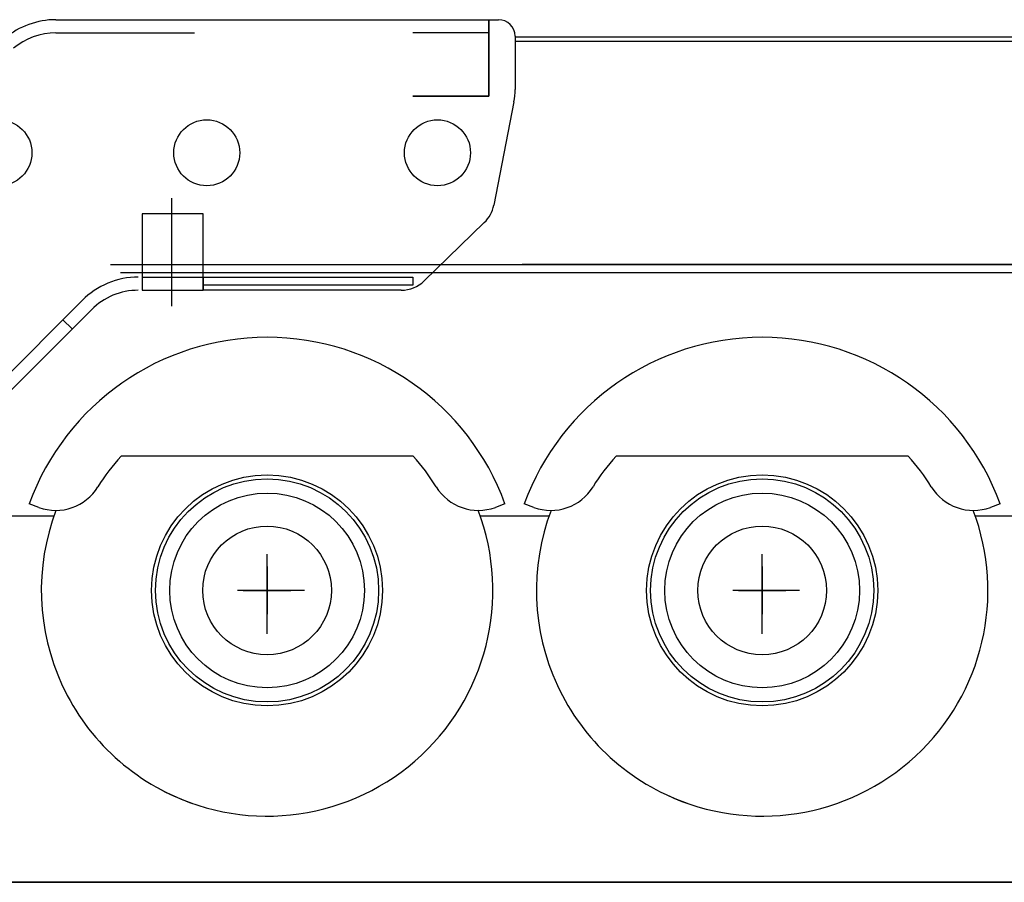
# Model space of a CAD drawing. Extents: x 26250 to 211390, y 12641 to 169243.
# Tile 97 of 132: x 195607 to 198590, y 12682 to 15296. Entities that reach past the tile are written whole.
import ezdxf

# ---------------------------------------------------------------- set-up
doc = ezdxf.new("R2010")
doc.units = 0
doc.header["$LTSCALE"] = 212.5
doc.linetypes.add('CENTER', pattern=[50.5, 30, -9, 2.5, -9])
doc.linetypes.add('HIDDEN', pattern=[12.6, 8.4, -4.2])
doc.layers.add('11', color=7, linetype='CONTINUOUS')
doc.layers.add('129', color=7, linetype='CONTINUOUS')

# ---------------------------------------------------------------- blocks, each defined once
blk = doc.blocks.new('*G54')
at = {"layer": '129', "color": 7, "linetype": 'CONTINUOUS'}
for p, q in [((197856.3, 13638.1), (197856.3, 13494.1)), ((197784.3, 13566.1), (197928.3, 13566.1))]:
    blk.add_line(p, q, dxfattribs=at)
blk = doc.blocks.new('*G55')
at = {"layer": '129', "color": 7, "linetype": 'CONTINUOUS'}
for p, q in [((196356.3, 13638.1), (196356.3, 13494.1)), ((196284.3, 13566.1), (196428.3, 13566.1))]:
    blk.add_line(p, q, dxfattribs=at)
blk = doc.blocks.new('*G53')
at = {"layer": '11', "color": 7, "linetype": 'CONTINUOUS'}
for p, q in [((195716.4, 15295.7), (197057.7, 15295.7)), ((195757.7, 15295.7), (197027.7, 15295.7)), ((196797.7, 15295.7), (197027.7, 15295.7)), ((197027.7, 15063.7), (197027.7, 15295.7)), ((197027.7, 15295.7), (197057.7, 15295.7)), ((197027.7, 15295.7), (197027.7, 15063.7)), ((197027.7, 15295.7), (197027.7, 15255.7)), ((195716.4, 15255.7), (196136.4, 15255.7)), ((197107.7, 15245.7), (197107.7, 15084.6)), ((199258.7, 15242.6), (197107.7, 15242.6)), ((197107.7, 15230.7), (199258.7, 15230.7)), ((196797.7, 15063.7), (197027.7, 15063.7)), ((197027.7, 15063.7), (196797.7, 15063.7)), ((197104, 15046.3), (197042.9, 14733.4)), ((196163, 14707.7), (195977.7, 14707.7)), ((195977.7, 14707.7), (195977.7, 14520.7)), ((196163, 14707.7), (195977.7, 14707.7)), ((195977.7, 14707.7), (195977.7, 14475.7)), ((196163, 14475.7), (196163, 14707.7)), ((196163, 14475.7), (196163, 14707.7)), ((197014.5, 14680.8), (196832.5, 14504)), ((195882.1, 14553.7), (199544.8, 14553.7)), ((199544.8, 14528.7), (195912, 14528.7)), ((199280.7, 14553.7), (197129.2, 14553.7)), ((195977.7, 14520.7), (195977.7, 14515.7)), ((196163, 14515.7), (196163, 14475.7)), ((195977.7, 14475.7), (196163, 14475.7)), ((196762.8, 14475.7), (196163, 14475.7)), ((195515, 14162.9), (195796, 14445.1)), ((195824.4, 14416.8), (195555.1, 14146.5)), ((196798.9, 13972.8), (195913.8, 13972.8)), ((198298.9, 13972.8), (197413.8, 13972.8)), ((195664.8, 13817.8), (195635.6, 13828.4)), ((197077.1, 13828.4), (197047.9, 13817.8)), ((197164.8, 13817.8), (197135.6, 13828.4)), ((198577.1, 13828.4), (198547.9, 13817.8)), ((195710.4, 13791.1), (195496.8, 13791.1)), ((197210.4, 13791.1), (197002.3, 13791.1)), ((198996.4, 13791.1), (198502.3, 13791.1)), ((196356.3, 13434.3), (196356.3, 13676.2)), ((197856.3, 13434.3), (197856.3, 13676.2)), ((196469.8, 13566.1), (196267.1, 13566.1)), ((197969.8, 13566.1), (197767.1, 13566.1)), ((186720.3, 12681.5), (203875.2, 12681.5))]:
    blk.add_line(p, q, dxfattribs=at)
at = {"layer": '11', "color": 7, "linetype": 'HIDDEN'}
for p, q in [((197027.7, 15255.7), (196797.7, 15255.7)), ((195977.7, 14515.7), (196163, 14515.7)), ((196163, 14515.7), (196798, 14515.7)), ((196163, 14490.7), (196163, 14515.7)), ((196798, 14515.7), (196798, 14490.7)), ((196193, 14490.7), (196163, 14490.7)), ((196798, 14490.7), (196193, 14490.7)), ((195766.2, 14358.4), (195737.8, 14386.6))]:
    blk.add_line(p, q, dxfattribs=at)
at = {"layer": '11', "color": 7, "linetype": 'CENTER'}
blk.add_line((196068, 14427.8), (196068, 14754.7), dxfattribs=at)
at = {"layer": '11', "color": 7, "linetype": 'CONTINUOUS'}
for centre, radius in [((195543.9, 14892.3), 100), ((196173.6, 14892.3), 100), ((196872.6, 14892.3), 100), ((196356.3, 13566.1), 350), ((196356.3, 13566.1), 338), ((197856.3, 13566.1), 350), ((197856.3, 13566.1), 338), ((196356.3, 13566.1), 295), ((197856.3, 13566.1), 295), ((196356.3, 13566.1), 195), ((197856.3, 13566.1), 195)]:
    blk.add_circle(centre, radius, dxfattribs=at)
for centre, radius, start, end in [((195716.4, 15055.7), 240, 89.9987, 129.999), ((197057.7, 15245.7), 50, 0, 90), ((195716.4, 15055.7), 200, 89.9987, 129.9994), ((195716.4, 15055.7), 200, 89.9987, 129.9994), ((196907.8, 15084.6), 199.9, -11.0417, 0), ((196944.8, 14752.6), 100, -45.82, -11.0372), ((195966.1, 14275.7), 240, 89.9982, 135.1112), ((195966.1, 14275.7), 240, 89.9991, 135.1106), ((196762.8, 14575.7), 100, -90.0012, -45.8217), ((195966.1, 14275.7), 200, 89.9989, 135.1111), ((196356.4, 13566.1), 767, 19.9993, 159.9998), ((197856.4, 13566.1), 767, 19.9993, 159.9998), ((196356.3, 13566.1), 601.1, 137.4109, 148.4784), ((196356.4, 13566.1), 601, 31.5216, 42.5896), ((197856.3, 13566.1), 601.1, 137.4109, 148.4784), ((197856.4, 13566.1), 601, 31.5216, 42.5896), ((195716.1, 13958.7), 150, -110.0018, -31.5204), ((196996.6, 13958.7), 150, -148.481, -70.0034), ((197216.1, 13958.7), 150, -110.0018, -31.5204), ((198496.6, 13958.7), 150, -148.481, -70.0034), ((196356.3, 13566.1), 684, 159.2225, -109.4381), ((196356.4, 13566.1), 684, -118.9784, 20.7826), ((197856.3, 13566.1), 684, 159.2225, -109.4381), ((197856.4, 13566.1), 684, -115.2118, 20.7824)]:
    blk.add_arc(centre, radius, start, end, dxfattribs=at)
at = {"layer": '129', "color": 7, "linetype": 'CONTINUOUS'}
for name in ['*G55', '*G54']:
    blk.add_blockref(name, (0, 0), dxfattribs=at)

msp = doc.modelspace()

# ---------------------------------------------------------------- linework, layer by layer
at = {"layer": '11', "color": 7, "linetype": 'CONTINUOUS'}
msp.add_line((211390, 12681.5), (31610, 12681.5), dxfattribs=at)

# ---------------------------------------------------------------- block references
msp.add_blockref('*G53', (0, 0), dxfattribs=at)

doc.saveas('drawing.dxf')
